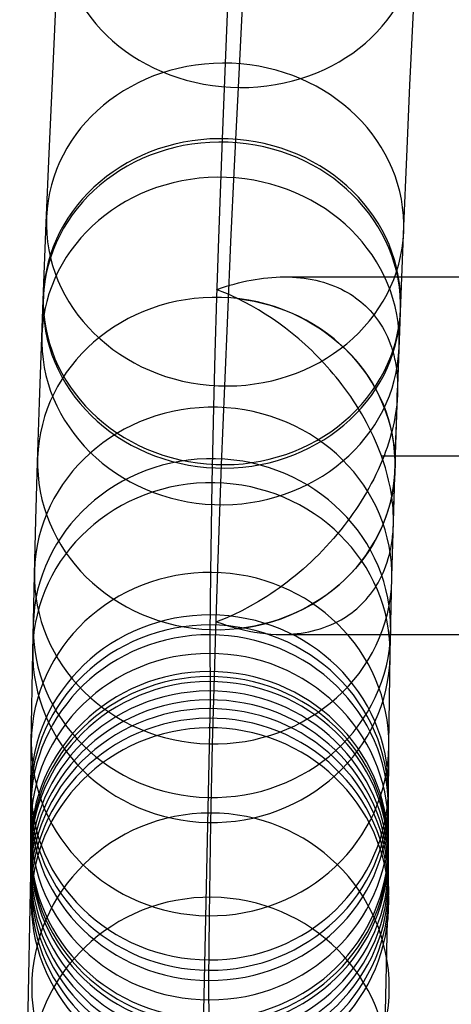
# Model space of a CAD drawing. Extents: x -260 to 296, y -277 to 294.
# Tile 8 of 241: x -256 to -237, y -114 to -70. Entities that reach past the tile are written whole.
import ezdxf

# ---------------------------------------------------------------- set-up
doc = ezdxf.new("R2010")
doc.units = 0
doc.layers.add('PREDEFINITO', color=7, linetype='CONTINUOUS')

msp = doc.modelspace()

# ---------------------------------------------------------------- linework, layer by layer
at = {"layer": 'PREDEFINITO'}
for p, q in [((-247.055, -71.749, 416.733), (-246.927, -68.705, 422.987)), ((-254.794, -72.562, 433.022), (-254.637, -69.225, 439.302)), ((-246.472, -72.842, 449.29), (-246.284, -69.223, 455.556)), ((-238.797, -72.735, 432.731), (-238.641, -69.412, 438.985)), ((-247.19, -75.132, 409.433), (-247.055, -71.749, 416.733)), ((-254.938, -75.787, 426.685), (-254.794, -72.562, 433.022)), ((-246.645, -76.35, 442.96), (-246.472, -72.842, 449.29)), ((-238.941, -75.947, 426.419), (-238.797, -72.735, 432.731)), ((-247.352, -79.6, 399.14), (-247.19, -75.132, 409.433)), ((-255.069, -78.899, 420.292), (-254.938, -75.787, 426.685)), ((-239.072, -79.047, 420.05), (-238.941, -75.947, 426.419)), ((-246.805, -79.746, 436.568), (-246.645, -76.35, 442.96)), ((-255.206, -82.356, 412.83), (-255.069, -78.899, 420.292)), ((-239.208, -82.492, 412.615), (-239.072, -79.047, 420.05)), ((-247.438, -82.232, 392.676), (-247.352, -79.6, 399.14)), ((-246.952, -83.029, 430.117), (-246.805, -79.746, 436.568)), ((-244.416, -81.316, 396.51), (-244.236, -81.318, 396.701)), ((-244.416, -81.316, 396.51), (280.417, -81.316, 396.51)), ((-244.236, -81.318, 396.701), (-244.057, -81.325, 396.892)), ((-244.057, -81.325, 396.892), (-243.879, -81.337, 397.085)), ((-243.879, -81.337, 397.085), (-243.702, -81.353, 397.279)), ((-243.702, -81.353, 397.279), (-243.527, -81.374, 397.473)), ((-243.527, -81.374, 397.473), (-243.352, -81.4, 397.667)), ((-243.352, -81.4, 397.667), (-243.179, -81.431, 397.863)), ((-243.179, -81.431, 397.863), (-243.008, -81.467, 398.058)), ((-243.008, -81.467, 398.058), (-242.839, -81.508, 398.254)), ((-242.839, -81.508, 398.254), (-242.671, -81.555, 398.45)), ((-247.449, -81.887, 393.541), (-247.427, -81.879, 393.562)), ((-247.427, -81.896, 393.52), (-247.449, -81.887, 393.541)), ((-247.197, -81.985, 393.308), (-247.427, -81.896, 393.52)), ((-242.671, -81.555, 398.45), (-242.504, -81.607, 398.647)), ((-242.504, -81.607, 398.647), (-242.34, -81.664, 398.844)), ((-242.34, -81.664, 398.844), (-242.178, -81.727, 399.041)), ((-242.178, -81.727, 399.041), (-242.018, -81.796, 399.238)), ((-242.018, -81.796, 399.238), (-241.861, -81.87, 399.435)), ((-241.861, -81.87, 399.435), (-241.706, -81.95, 399.631)), ((-241.706, -81.95, 399.631), (-241.584, -82.019, 399.789)), ((-255.372, -86.923, 402.31), (-255.206, -82.356, 412.83)), ((-247.513, -84.747, 386.173), (-247.438, -82.232, 392.676)), ((-246.968, -82.08, 393.098), (-247.197, -81.985, 393.308)), ((-246.739, -82.181, 392.892), (-246.968, -82.08, 393.098)), ((-246.51, -82.288, 392.687), (-246.739, -82.181, 392.892)), ((-246.199, -82.444, 392.414), (-246.51, -82.288, 392.687)), ((-241.584, -82.019, 399.789), (-241.463, -82.092, 399.947)), ((-241.463, -82.092, 399.947), (-241.344, -82.169, 400.105)), ((-241.344, -82.169, 400.105), (-241.227, -82.25, 400.262)), ((-241.227, -82.25, 400.262), (-241.112, -82.336, 400.418)), ((-241.112, -82.336, 400.418), (-241, -82.425, 400.574)), ((-245.889, -82.611, 392.147), (-246.199, -82.444, 392.414)), ((-245.58, -82.789, 391.885), (-245.889, -82.611, 392.147)), ((-245.273, -82.978, 391.629), (-245.58, -82.789, 391.885)), ((-241, -82.425, 400.574), (-240.89, -82.519, 400.729)), ((-240.89, -82.519, 400.729), (-240.782, -82.617, 400.883)), ((-240.782, -82.617, 400.883), (-240.678, -82.719, 401.036)), ((-240.678, -82.719, 401.036), (-240.576, -82.826, 401.188)), ((-240.576, -82.826, 401.188), (-240.476, -82.937, 401.338)), ((-239.374, -87.043, 402.133), (-239.208, -82.492, 412.615)), ((-247.086, -86.197, 423.609), (-246.952, -83.029, 430.117)), ((-244.968, -83.178, 391.379), (-245.273, -82.978, 391.629)), ((-244.665, -83.389, 391.136), (-244.968, -83.178, 391.379)), ((-240.476, -82.937, 401.338), (-240.38, -83.053, 401.488)), ((-240.38, -83.053, 401.488), (-240.288, -83.174, 401.635)), ((-240.288, -83.174, 401.635), (-240.198, -83.299, 401.781)), ((-244.365, -83.612, 390.901), (-244.665, -83.389, 391.136)), ((-244.067, -83.846, 390.672), (-244.365, -83.612, 390.901)), ((-240.198, -83.299, 401.781), (-240.113, -83.428, 401.926)), ((-240.113, -83.428, 401.926), (-240.03, -83.562, 402.068)), ((-240.03, -83.562, 402.068), (-239.952, -83.702, 402.209)), ((-239.952, -83.702, 402.209), (-239.877, -83.846, 402.347)), ((-243.772, -84.091, 390.452), (-244.067, -83.846, 390.672)), ((-243.481, -84.348, 390.239), (-243.772, -84.091, 390.452)), ((-239.877, -83.846, 402.347), (-239.807, -83.994, 402.483)), ((-239.807, -83.994, 402.483), (-239.741, -84.147, 402.616)), ((-239.741, -84.147, 402.616), (-239.68, -84.305, 402.746)), ((-243.194, -84.616, 390.036), (-243.481, -84.348, 390.239)), ((-239.68, -84.305, 402.746), (-239.623, -84.467, 402.873)), ((-239.623, -84.467, 402.873), (-239.571, -84.633, 402.996)), ((-247.576, -87.148, 379.625), (-247.513, -84.747, 386.173)), ((-243.052, -84.755, 389.937), (-243.194, -84.616, 390.036)), ((-242.912, -84.896, 389.841), (-243.052, -84.755, 389.937)), ((-242.772, -85.041, 389.748), (-242.912, -84.896, 389.841)), ((-239.571, -84.633, 402.996), (-239.547, -84.717, 403.056)), ((-239.547, -84.717, 403.056), (-239.525, -84.803, 403.115)), ((-239.525, -84.803, 403.115), (-239.503, -84.89, 403.174)), ((-239.503, -84.89, 403.174), (-239.483, -84.978, 403.231)), ((-239.483, -84.978, 403.231), (-239.464, -85.066, 403.288)), ((-242.634, -85.188, 389.657), (-242.772, -85.041, 389.748)), ((-242.498, -85.338, 389.569), (-242.634, -85.188, 389.657)), ((-242.362, -85.491, 389.483), (-242.498, -85.338, 389.569)), ((-239.464, -85.066, 403.288), (-239.447, -85.156, 403.343)), ((-239.447, -85.156, 403.343), (-239.431, -85.246, 403.397)), ((-239.431, -85.246, 403.397), (-239.416, -85.337, 403.45)), ((-239.416, -85.337, 403.45), (-239.403, -85.43, 403.502)), ((-239.403, -85.43, 403.502), (-239.391, -85.523, 403.553)), ((-242.229, -85.647, 389.401), (-242.362, -85.491, 389.483)), ((-242.097, -85.806, 389.321), (-242.229, -85.647, 389.401)), ((-241.967, -85.968, 389.244), (-242.097, -85.806, 389.321)), ((-239.391, -85.523, 403.553), (-239.381, -85.617, 403.603)), ((-239.381, -85.617, 403.603), (-239.372, -85.711, 403.652)), ((-239.372, -85.711, 403.652), (-239.364, -85.807, 403.699)), ((-239.364, -85.807, 403.699), (-239.358, -85.903, 403.745)), ((-239.358, -85.903, 403.745), (-239.353, -85.999, 403.79)), ((-247.225, -89.717, 416.012), (-247.086, -86.197, 423.609)), ((-241.839, -86.133, 389.17), (-241.967, -85.968, 389.244)), ((-241.706, -86.309, 389.096), (-241.839, -86.133, 389.17)), ((-241.575, -86.489, 389.026), (-241.706, -86.309, 389.096)), ((-239.353, -85.999, 403.79), (-239.35, -86.097, 403.833)), ((-239.35, -86.097, 403.833), (-239.348, -86.195, 403.876)), ((-239.348, -86.195, 403.876), (-239.348, -86.293, 403.917)), ((-239.348, -86.293, 403.917), (-239.348, -86.386, 403.954)), ((-241.447, -86.672, 388.959), (-241.575, -86.489, 389.026)), ((-241.322, -86.858, 388.897), (-241.447, -86.672, 388.959)), ((-239.365, -86.758, 404.09), (-239.372, -86.852, 404.121)), ((-239.359, -86.665, 404.058), (-239.365, -86.758, 404.09)), ((-239.354, -86.571, 404.024), (-239.359, -86.665, 404.058)), ((-239.351, -86.478, 403.99), (-239.354, -86.571, 404.024)), ((-239.348, -86.386, 403.954), (-239.351, -86.478, 403.99)), ((-255.46, -89.612, 395.705), (-255.372, -86.923, 402.31)), ((-247.652, -90.529, 369.75), (-247.576, -87.148, 379.625)), ((-241.199, -87.047, 388.838), (-241.322, -86.858, 388.897)), ((-241.079, -87.239, 388.784), (-241.199, -87.047, 388.838)), ((-240.962, -87.434, 388.734), (-241.079, -87.239, 388.784)), ((-239.461, -89.723, 395.551), (-239.374, -87.043, 402.133)), ((-239.412, -87.23, 404.233), (-239.44, -87.421, 404.282)), ((-239.39, -87.041, 404.179), (-239.412, -87.23, 404.233)), ((-239.372, -86.852, 404.121), (-239.39, -87.041, 404.179)), ((-240.848, -87.633, 388.689), (-240.962, -87.434, 388.734)), ((-240.738, -87.834, 388.648), (-240.848, -87.633, 388.689)), ((-239.472, -87.612, 404.326), (-239.509, -87.803, 404.365)), ((-239.44, -87.421, 404.282), (-239.472, -87.612, 404.326)), ((-240.631, -88.038, 388.612), (-240.738, -87.834, 388.648)), ((-240.528, -88.245, 388.582), (-240.631, -88.038, 388.612)), ((-239.55, -87.995, 404.4), (-239.596, -88.186, 404.429)), ((-239.509, -87.803, 404.365), (-239.55, -87.995, 404.4)), ((-240.428, -88.455, 388.556), (-240.528, -88.245, 388.582)), ((-240.333, -88.667, 388.536), (-240.428, -88.455, 388.556)), ((-239.646, -88.376, 404.454), (-239.7, -88.566, 404.474)), ((-239.596, -88.186, 404.429), (-239.646, -88.376, 404.454)), ((-240.243, -88.881, 388.522), (-240.333, -88.667, 388.536)), ((-240.156, -89.097, 388.513), (-240.243, -88.881, 388.522)), ((-239.82, -88.943, 404.501), (-239.885, -89.13, 404.508)), ((-239.758, -88.755, 404.49), (-239.82, -88.943, 404.501)), ((-239.7, -88.566, 404.474), (-239.758, -88.755, 404.49)), ((-240.075, -89.316, 388.51), (-240.156, -89.097, 388.513)), ((-240.012, -89.496, 388.512), (-240.075, -89.316, 388.51)), ((-240.075, -89.316, 388.51), (276.075, -89.316, 388.51)), ((-239.955, -89.316, 404.51), (-240.039, -89.53, 404.507)), ((-239.885, -89.13, 404.508), (-239.955, -89.316, 404.51)), ((-239.955, -89.316, 404.51), (275.955, -89.316, 404.51)), ((-255.537, -92.182, 389.06), (-255.46, -89.612, 395.705)), ((-247.394, -94.365, 405.303), (-247.225, -89.717, 416.012)), ((-240.128, -89.742, 404.498), (-240.222, -89.952, 404.484)), ((-240.039, -89.53, 404.507), (-240.128, -89.742, 404.498)), ((-239.952, -89.677, 388.518), (-240.012, -89.496, 388.512)), ((-239.896, -89.859, 388.528), (-239.952, -89.677, 388.518)), ((-239.844, -90.042, 388.543), (-239.896, -89.859, 388.528)), ((-239.537, -92.284, 388.928), (-239.461, -89.723, 395.551)), ((-240.319, -90.159, 404.465), (-240.42, -90.364, 404.441)), ((-240.222, -89.952, 404.484), (-240.319, -90.159, 404.465)), ((-239.796, -90.225, 388.562), (-239.844, -90.042, 388.543)), ((-239.751, -90.408, 388.585), (-239.796, -90.225, 388.562)), ((-247.714, -94.54, 356.787), (-247.652, -90.529, 369.75)), ((-240.634, -90.767, 404.377), (-240.745, -90.964, 404.338)), ((-240.525, -90.567, 404.411), (-240.634, -90.767, 404.377)), ((-240.42, -90.364, 404.441), (-240.525, -90.567, 404.411)), ((-239.71, -90.593, 388.612), (-239.751, -90.408, 388.585)), ((-239.674, -90.777, 388.644), (-239.71, -90.593, 388.612)), ((-240.86, -91.159, 404.295), (-240.978, -91.35, 404.247)), ((-240.745, -90.964, 404.338), (-240.86, -91.159, 404.295)), ((-239.641, -90.962, 388.681), (-239.674, -90.777, 388.644)), ((-239.613, -91.146, 388.722), (-239.641, -90.962, 388.681)), ((-239.589, -91.33, 388.767), (-239.613, -91.146, 388.722)), ((-241.098, -91.539, 404.195), (-241.221, -91.725, 404.138)), ((-240.978, -91.35, 404.247), (-241.098, -91.539, 404.195)), ((-239.57, -91.512, 388.817), (-239.589, -91.33, 388.767)), ((-239.554, -91.694, 388.871), (-239.57, -91.512, 388.817)), ((-241.475, -92.088, 404.014), (-241.606, -92.265, 403.947)), ((-241.347, -91.908, 404.078), (-241.475, -92.088, 404.014)), ((-241.221, -91.725, 404.138), (-241.347, -91.908, 404.078)), ((-239.544, -91.875, 388.93), (-239.554, -91.694, 388.871)), ((-239.538, -92.055, 388.993), (-239.544, -91.875, 388.93)), ((-239.536, -92.234, 389.061), (-239.538, -92.055, 388.993)), ((-255.602, -94.636, 382.369), (-255.537, -92.182, 389.06)), ((-241.738, -92.438, 403.875), (-241.894, -92.636, 403.788)), ((-241.606, -92.265, 403.947), (-241.738, -92.438, 403.875)), ((-239.602, -94.73, 382.26), (-239.537, -92.284, 388.928)), ((-239.543, -92.531, 389.184), (-239.539, -92.432, 389.142)), ((-239.539, -92.432, 389.142), (-239.537, -92.333, 389.101)), ((-239.537, -92.333, 389.101), (-239.536, -92.234, 389.061)), ((-242.053, -92.83, 403.697), (-242.214, -93.02, 403.601)), ((-241.894, -92.636, 403.788), (-242.053, -92.83, 403.697)), ((-239.584, -93.012, 389.415), (-239.573, -92.917, 389.366)), ((-239.573, -92.917, 389.366), (-239.563, -92.822, 389.319)), ((-239.563, -92.822, 389.319), (-239.555, -92.725, 389.273)), ((-239.555, -92.725, 389.273), (-239.548, -92.628, 389.228)), ((-239.548, -92.628, 389.228), (-239.543, -92.531, 389.184)), ((-242.543, -93.386, 403.397), (-242.711, -93.564, 403.289)), ((-242.378, -93.205, 403.501), (-242.543, -93.386, 403.397)), ((-242.214, -93.02, 403.601), (-242.378, -93.205, 403.501)), ((-239.658, -93.474, 389.675), (-239.641, -93.383, 389.621)), ((-239.641, -93.383, 389.621), (-239.624, -93.292, 389.568)), ((-239.624, -93.292, 389.568), (-239.609, -93.2, 389.516)), ((-239.609, -93.2, 389.516), (-239.596, -93.106, 389.465)), ((-239.596, -93.106, 389.465), (-239.584, -93.012, 389.415)), ((-242.88, -93.737, 403.177), (-243.051, -93.906, 403.062)), ((-242.711, -93.564, 403.289), (-242.88, -93.737, 403.177)), ((-239.766, -93.913, 389.962), (-239.719, -93.74, 389.845)), ((-239.719, -93.74, 389.845), (-239.697, -93.652, 389.787)), ((-239.697, -93.652, 389.787), (-239.677, -93.564, 389.731)), ((-239.677, -93.564, 389.731), (-239.658, -93.474, 389.675)), ((-243.398, -94.232, 402.821), (-243.574, -94.388, 402.696)), ((-243.224, -94.071, 402.943), (-243.398, -94.232, 402.821)), ((-243.051, -93.906, 403.062), (-243.224, -94.071, 402.943)), ((-239.935, -94.406, 390.338), (-239.874, -94.246, 390.209)), ((-239.874, -94.246, 390.209), (-239.817, -94.081, 390.084)), ((-239.817, -94.081, 390.084), (-239.766, -93.913, 389.962)), ((-255.679, -98.09, 372.281), (-255.602, -94.636, 382.369)), ((-247.734, -97.331, 346.728), (-247.714, -94.54, 356.787)), ((-247.484, -97.103, 398.579), (-247.394, -94.365, 405.303)), ((-243.929, -94.69, 402.436), (-244.108, -94.834, 402.302)), ((-243.751, -94.541, 402.568), (-243.929, -94.69, 402.436)), ((-243.574, -94.388, 402.696), (-243.751, -94.541, 402.568)), ((-240.144, -94.859, 390.741), (-240.07, -94.712, 390.604)), ((-240.07, -94.712, 390.604), (-240, -94.561, 390.469)), ((-240, -94.561, 390.469), (-239.935, -94.406, 390.338)), ((-239.679, -98.172, 372.205), (-239.602, -94.73, 382.26)), ((-244.47, -95.111, 402.025), (-244.652, -95.243, 401.883)), ((-244.289, -94.975, 402.165), (-244.47, -95.111, 402.025)), ((-244.108, -94.834, 402.302), (-244.289, -94.975, 402.165)), ((-240.387, -95.27, 391.167), (-240.303, -95.138, 391.023)), ((-240.303, -95.138, 391.023), (-240.221, -95.001, 390.881)), ((-240.221, -95.001, 390.881), (-240.144, -94.859, 390.741)), ((-245.019, -95.496, 401.59), (-245.203, -95.616, 401.441)), ((-244.835, -95.371, 401.738), (-245.019, -95.496, 401.59)), ((-244.652, -95.243, 401.883), (-244.835, -95.371, 401.738)), ((-240.661, -95.639, 391.609), (-240.567, -95.521, 391.46)), ((-240.567, -95.521, 391.46), (-240.475, -95.398, 391.312)), ((-240.475, -95.398, 391.312), (-240.387, -95.27, 391.167)), ((-245.574, -95.844, 401.134), (-245.946, -96.056, 400.819)), ((-245.203, -95.616, 401.441), (-245.574, -95.844, 401.134)), ((-241.068, -96.069, 392.221), (-240.963, -95.968, 392.066)), ((-240.963, -95.968, 392.066), (-240.859, -95.863, 391.912)), ((-240.859, -95.863, 391.912), (-240.759, -95.753, 391.76)), ((-240.759, -95.753, 391.76), (-240.661, -95.639, 391.609)), ((-246.696, -96.433, 400.163), (-247.073, -96.597, 399.824)), ((-246.321, -96.253, 400.495), (-246.696, -96.433, 400.163)), ((-245.946, -96.056, 400.819), (-246.321, -96.253, 400.495)), ((-241.632, -96.509, 393.008), (-241.515, -96.429, 392.849)), ((-241.515, -96.429, 392.849), (-241.4, -96.345, 392.691)), ((-241.4, -96.345, 392.691), (-241.287, -96.258, 392.533)), ((-241.287, -96.258, 392.533), (-241.177, -96.165, 392.376)), ((-241.177, -96.165, 392.376), (-241.068, -96.069, 392.221)), ((-247.073, -96.597, 399.824), (-247.449, -96.745, 399.478)), ((-247.449, -96.745, 399.478), (-247.21, -96.832, 399.249)), ((-247.21, -96.832, 399.249), (-246.97, -96.913, 399.018)), ((-246.97, -96.913, 399.018), (-246.73, -96.986, 398.784)), ((-242.496, -96.953, 394.126), (-242.336, -96.887, 393.926)), ((-242.336, -96.887, 393.926), (-242.179, -96.816, 393.726)), ((-242.179, -96.816, 393.726), (-242.024, -96.739, 393.526)), ((-242.024, -96.739, 393.526), (-241.871, -96.656, 393.327)), ((-241.871, -96.656, 393.327), (-241.751, -96.584, 393.167)), ((-241.751, -96.584, 393.167), (-241.632, -96.509, 393.008)), ((-247.728, -100.245, 335.005), (-247.734, -97.331, 346.728)), ((-247.561, -99.719, 391.814), (-247.484, -97.103, 398.579)), ((-246.73, -96.986, 398.784), (-246.491, -97.052, 398.547)), ((-246.491, -97.052, 398.547), (-246.244, -97.113, 398.3)), ((-246.244, -97.113, 398.3), (-245.998, -97.166, 398.05)), ((-245.998, -97.166, 398.05), (-245.752, -97.212, 397.798)), ((-245.752, -97.212, 397.798), (-245.508, -97.249, 397.545)), ((-245.508, -97.249, 397.545), (-245.264, -97.278, 397.289)), ((-245.264, -97.278, 397.289), (-245.022, -97.299, 397.031)), ((-245.022, -97.299, 397.031), (-244.78, -97.312, 396.771)), ((-244.78, -97.312, 396.771), (-244.541, -97.316, 396.51)), ((-244.541, -97.316, 396.51), (-244.363, -97.314, 396.314)), ((-244.541, -97.316, 396.51), (280.541, -97.316, 396.51)), ((-244.363, -97.314, 396.314), (-244.187, -97.306, 396.118)), ((-244.187, -97.306, 396.118), (-244.012, -97.294, 395.921)), ((-244.012, -97.294, 395.921), (-243.837, -97.277, 395.723)), ((-243.837, -97.277, 395.723), (-243.664, -97.255, 395.524)), ((-243.664, -97.255, 395.524), (-243.492, -97.228, 395.326)), ((-243.492, -97.228, 395.326), (-243.322, -97.195, 395.126)), ((-243.322, -97.195, 395.126), (-243.154, -97.158, 394.927)), ((-243.154, -97.158, 394.927), (-242.987, -97.115, 394.727)), ((-242.987, -97.115, 394.727), (-242.821, -97.066, 394.527)), ((-242.821, -97.066, 394.527), (-242.657, -97.012, 394.326)), ((-242.657, -97.012, 394.326), (-242.496, -96.953, 394.126)), ((-255.742, -102.187, 359.039), (-255.679, -98.09, 372.281)), ((-239.742, -102.256, 359.008), (-239.679, -98.172, 372.205)), ((-247.628, -102.217, 385.004), (-247.561, -99.719, 391.814)), ((-248.233, -124.215, 221.303), (-247.728, -100.245, 335.005)), ((-255.763, -105.036, 348.771), (-255.742, -102.187, 359.039)), ((-247.706, -105.732, 374.736), (-247.628, -102.217, 385.004)), ((-239.763, -105.095, 348.773), (-239.742, -102.256, 359.008)), ((-255.757, -108.015, 336.782), (-255.763, -105.036, 348.771)), ((-239.757, -108.064, 336.824), (-239.763, -105.095, 348.773)), ((-247.771, -109.902, 361.26), (-247.706, -105.732, 374.736)), ((-256.261, -132.01, 222.971), (-255.757, -108.015, 336.782)), ((-240.262, -132.104, 222.799), (-239.757, -108.064, 336.824)), ((-247.792, -112.8, 350.816), (-247.771, -109.902, 361.26)), ((-247.785, -115.835, 338.602), (-247.792, -112.8, 350.816))]:
    msp.add_line(p, q, dxfattribs=at)
at = {"layer": 'PREDEFINITO', "extrusion": (-0.024924, -0.492313, -0.870061)}
msp.add_circle((-242.823, 287.621, -348.906), 8, dxfattribs=at)
at = {"layer": 'PREDEFINITO', "extrusion": (-0.017648, -0.429626, -0.902834)}
msp.add_circle((-243.621, 261.063, -341.056), 8, dxfattribs=at)
at = {"layer": 'PREDEFINITO', "extrusion": (-0.015673, -0.410232, -0.911846)}
msp.add_circle((-243.881, 253.145, -338.278), 8, dxfattribs=at)
at = {"layer": 'PREDEFINITO', "extrusion": (-0.015757, -0.41108, -0.911463)}
msp.add_circle((-243.869, 253.489, -338.403), 8, dxfattribs=at)
at = {"layer": 'PREDEFINITO', "extrusion": (-0.014768, -0.401313, -0.915822)}
msp.add_circle((-244.011, 249.527, -336.922), 8, dxfattribs=at)
at = {"layer": 'PREDEFINITO', "extrusion": (-0.011525, -0.368879, -0.929406)}
msp.add_circle((-244.54, 236.489, -331.77), 8, dxfattribs=at)
at = {"layer": 'PREDEFINITO', "extrusion": (-0.008368, -0.336122, -0.941781)}
msp.add_circle((-245.169, 223.49, -326.16), 8, dxfattribs=at)
at = {"layer": 'PREDEFINITO', "extrusion": (-0.006819, -0.319613, -0.947523)}
msp.add_circle((-245.53, 216.982, -323.134), 8, dxfattribs=at)
at = {"layer": 'PREDEFINITO', "extrusion": (-0.006077, -0.311602, -0.950193)}
msp.add_circle((-245.719, 213.828, -321.62), 8, dxfattribs=at)
at = {"layer": 'PREDEFINITO', "extrusion": (-0.003096, -0.279541, -0.960129)}
msp.add_circle((-246.595, 201.142, -315.367), 8, dxfattribs=at)
at = {"layer": 'PREDEFINITO', "extrusion": (-0.001566, -0.263133, -0.964758)}
msp.add_circle((-247.135, 194.572, -311.929), 8, dxfattribs=at)
at = {"layer": 'PREDEFINITO', "extrusion": (-0.001205, -0.259317, -0.965792)}
msp.add_circle((-247.273, 193.029, -311.042), 8, dxfattribs=at)
at = {"layer": 'PREDEFINITO', "extrusion": (-0.000839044, -0.255527, -0.966802)}
msp.add_circle((-247.417, 191.485, -310.138), 8, dxfattribs=at)
at = {"layer": 'PREDEFINITO', "extrusion": (-8.35627e-05, -0.247856, -0.968797)}
msp.add_circle((-247.729, 188.327, -308.444), 8, dxfattribs=at)
at = {"layer": 'PREDEFINITO', "extrusion": (0.000693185, -0.240136, -0.970739)}
msp.add_circle((-248.071, 185.104, -306.743), 8, dxfattribs=at)
at = {"layer": 'PREDEFINITO', "extrusion": (0.001098, -0.235705, -0.971824)}
msp.add_circle((-248.259, 183.28, -305.775), 8, dxfattribs=at)
at = {"layer": 'PREDEFINITO', "extrusion": (0.000897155, -0.238025, -0.971259)}
msp.add_circle((-248.164, 184.225, -306.24), 8, dxfattribs=at)
at = {"layer": 'PREDEFINITO', "extrusion": (0.001514, -0.230371, -0.973102)}
msp.add_circle((-248.462, 181.144, -305.027), 8, dxfattribs=at)
at = {"layer": 'PREDEFINITO', "extrusion": (0.00189, -0.224806, -0.974402)}
msp.add_circle((-248.656, 178.959, -304.362), 8, dxfattribs=at)
at = {"layer": 'PREDEFINITO', "extrusion": (0.002165, -0.219875, -0.975526)}
msp.add_circle((-248.809, 177.074, -303.542), 8, dxfattribs=at)
at = {"layer": 'PREDEFINITO', "extrusion": (0.002322, -0.215937, -0.976405)}
msp.add_circle((-248.905, 175.631, -302.29), 8, dxfattribs=at)
at = {"layer": 'PREDEFINITO', "extrusion": (0.002221, -0.214507, -0.97672)}
msp.add_circle((-248.862, 175.285, -300.514), 8, dxfattribs=at)
at = {"layer": 'PREDEFINITO', "extrusion": (7.83998e-05, -0.211011, -0.977484)}
msp.add_circle((-247.764, 176.652, -282.627), 8, dxfattribs=at)
at = {"layer": 'PREDEFINITO', "extrusion": (-0.002233, -0.208523, -0.978015)}
msp.add_circle((-246.475, 178.635, -264.511), 8, dxfattribs=at)
at = {"layer": 'PREDEFINITO', "extrusion": (0.699186, -0.268046, -0.66279)}
msp.add_arc((-178.745, 168.885, -411.899), 15.825, 330.1244, 345.5606, dxfattribs=at)
at = {"layer": 'PREDEFINITO', "extrusion": (-0.995787, 0.088793, -0.022893)}
msp.add_arc((-263.354, 252.501, 230.104), 395.028, 21.75175, 21.75828, dxfattribs=at)
at = {"layer": 'PREDEFINITO', "extrusion": (-0.011525, -0.368879, -0.929406)}
msp.add_arc((-244.54, 236.489, -331.77), 8, 275.1638, 81.3746, dxfattribs=at)
at = {"layer": 'PREDEFINITO', "extrusion": (-0.995786, 0.088809, -0.022895)}
msp.add_arc((-263.536, 252.427, 221.428), 402.492, 20.62946, 22.90736, dxfattribs=at)

doc.saveas('drawing.dxf')
